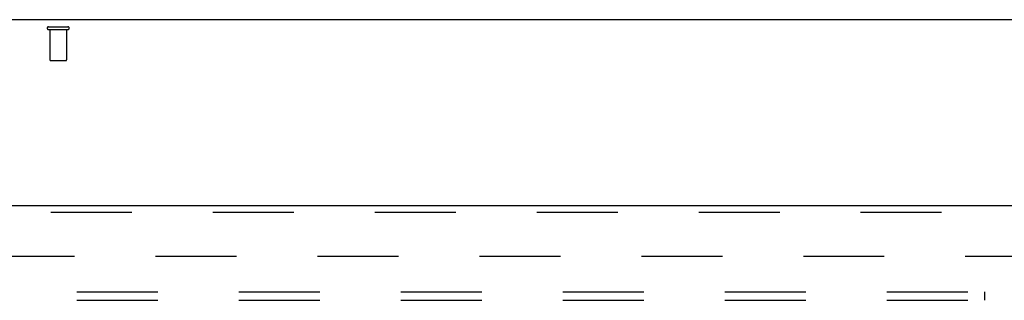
# Model space of a CAD drawing. Header units: inches. Extents: x 0 to 218, y 0 to 141.
# Tile 68 of 76: x 71.2 to 85.78, y 102.49 to 106.65. Entities that reach past the tile are written whole.
import ezdxf

# ---------------------------------------------------------------- set-up
doc = ezdxf.new("R2010")
doc.units = ezdxf.units.IN
doc.header["$LTSCALE"] = 11.987179
doc.header["$MEASUREMENT"] = 0
doc.linetypes.add('HIDDEN', pattern=[0.2, 0.1, -0.1])
doc.layers.get('0').update_dxf_attribs({"linetype": 'CONTINUOUS'})
for name, color, linetype in [('DEFAULT_2', 8, 'HIDDEN'), ('MAIN_RH_DOOR_ASSEMBLY', 7, 'CONTINUOUS'), ('SUBPANEL', 7, 'CONTINUOUS')]:
    doc.layers.add(name, color=color, linetype=linetype)

msp = doc.modelspace()

# ---------------------------------------------------------------- linework, layer by layer
at = {"color": 7, "linetype": 'Continuous'}
msp.add_line((94.221, 106.649), (40.575, 106.649), dxfattribs=at)
at = {"layer": 'DEFAULT_2', "color": 8, "linetype": 'HIDDEN'}
for p, q in [((71.631, 106.545), (71.915, 106.545)), ((71.631, 106.502), (71.915, 106.502)), ((71.649, 106.502), (71.649, 106.055)), ((71.897, 106.502), (71.897, 106.055)), ((71.659, 106.045), (71.887, 106.045)), ((68.419, 103.149), (91.356, 103.149))]:
    msp.add_line(p, q, dxfattribs=at)
for centre, radius, start, end in [((71.631, 106.524), 0.0215, 90, 270), ((71.915, 106.524), 0.0215, 270, 90), ((71.659, 106.055), 0.01, 180, 270), ((71.887, 106.055), 0.01, 270, 360)]:
    msp.add_arc(centre, radius, start, end, dxfattribs=at)
at = {"layer": 'MAIN_RH_DOOR_ASSEMBLY', "color": 3, "linetype": 'Continuous'}
msp.add_line((67.19, 103.899), (92.043, 103.899), dxfattribs=at)
at = {"layer": 'MAIN_RH_DOOR_ASSEMBLY', "color": 8, "linetype": 'HIDDEN'}
msp.add_line((92.043, 103.795), (67.19, 103.795), dxfattribs=at)
at = {"layer": 'SUBPANEL', "color": 8, "linetype": 'HIDDEN'}
for p, q in [((45.679, 102.618), (89.617, 102.618)), ((85.492, 102.493), (85.492, 102.618)), ((45.679, 102.493), (89.617, 102.493))]:
    msp.add_line(p, q, dxfattribs=at)

doc.saveas('drawing.dxf')
